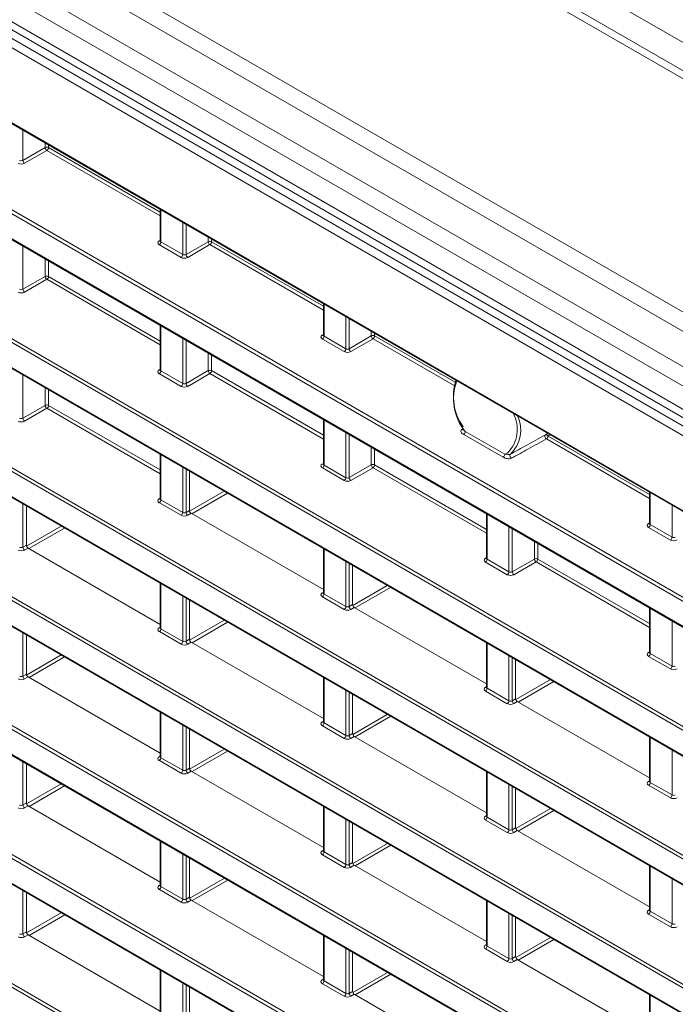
# Model space of a CAD drawing. Header units: millimetres. Extents: x 0 to 1118, y 0 to 864.
# Tile 118 of 235: x 791 to 805, y 351 to 371. Entities that reach past the tile are written whole.
import ezdxf

# ---------------------------------------------------------------- set-up
doc = ezdxf.new("R2010")
doc.units = ezdxf.units.MM

msp = doc.modelspace()

# ---------------------------------------------------------------- linework, layer by layer
at = {"color": 9, "linetype": 'Continuous', "lineweight": 0}
for p, q in [((857.814, 339.792), (762.761, 394.664)), ((763.798, 394.831), (858.599, 340.104)), ((853.541, 337.325), (758.488, 392.198)), ((853.291, 337.061), (758.238, 391.934)), ((852.968, 336.501), (757.915, 391.374)), ((852.865, 336.153), (757.812, 391.025)), ((852.865, 335.658), (757.812, 390.531)), ((757.439, 390.399), (853.588, 334.893)), ((853.501, 334.741), (757.352, 390.247)), ((759.153, 387.622), (851.7, 334.196)), ((850.466, 332.991), (760.387, 384.993)), ((760.421, 385.054), (850.501, 333.052)), ((854.792, 325.046), (756.061, 382.042)), ((756.096, 382.103), (854.826, 325.107)), ((756.061, 381.51), (854.792, 324.514)), ((854.792, 322.322), (756.061, 379.318)), ((756.096, 379.379), (854.826, 322.383)), ((756.061, 378.786), (854.792, 321.79)), ((850.744, 330.107), (768.578, 377.54)), ((768.683, 377.56), (850.779, 330.168)), ((768.578, 377.008), (850.744, 329.574)), ((854.792, 319.598), (756.061, 376.594)), ((756.096, 376.655), (854.826, 319.659)), ((756.061, 376.062), (854.792, 319.066)), ((854.792, 316.874), (756.061, 373.87)), ((756.096, 373.931), (854.826, 316.935)), ((756.061, 373.338), (854.792, 316.342)), ((854.792, 314.15), (756.061, 371.146)), ((756.096, 371.207), (854.826, 314.211)), ((784.697, 370.427), (850.466, 332.459)), ((791.187, 369.113), (791.187, 368.476)), ((791.187, 368.476), (791.656, 368.747)), ((791.691, 368.686), (791.222, 368.415)), ((791.656, 368.747), (791.656, 368.842)), ((794.089, 367.302), (791.691, 368.686)), ((791.726, 368.802), (791.726, 368.747)), ((791.726, 368.747), (794.089, 367.383)), ((794.103, 367.429), (794.103, 366.751)), ((794.564, 366.485), (794.564, 367.163)), ((794.634, 367.123), (794.634, 366.486)), ((794.067, 366.773), (794.089, 366.786)), ((795.103, 366.757), (795.103, 366.852)), ((795.173, 366.812), (795.173, 366.757)), ((791.187, 366.663), (791.187, 365.752)), ((794.529, 366.424), (794.069, 366.69)), ((794.103, 366.751), (794.564, 366.485)), ((794.634, 366.486), (795.103, 366.757)), ((795.138, 366.696), (794.67, 366.425)), ((797.536, 365.312), (795.138, 366.696)), ((795.173, 366.757), (797.536, 365.393)), ((791.656, 366.023), (791.656, 366.393)), ((791.726, 366.352), (791.726, 366.023)), ((791.187, 365.752), (791.656, 366.023)), ((791.691, 365.962), (791.222, 365.691)), ((794.089, 364.578), (791.691, 365.962)), ((791.726, 366.023), (794.089, 364.659)), ((797.55, 365.439), (797.55, 364.761)), ((798.011, 364.495), (798.011, 365.173)), ((798.081, 365.133), (798.081, 364.496)), ((794.103, 364.98), (794.103, 364.027)), ((794.564, 363.761), (794.564, 364.714)), ((797.515, 364.783), (797.536, 364.796)), ((797.977, 364.434), (797.516, 364.7)), ((797.55, 364.761), (798.011, 364.495)), ((798.081, 364.496), (798.55, 364.767)), ((798.586, 364.706), (798.117, 364.435)), ((798.55, 364.767), (798.55, 364.862)), ((800.299, 363.717), (798.586, 364.706)), ((798.62, 364.822), (798.62, 364.767)), ((798.62, 364.767), (800.319, 363.786)), ((794.634, 364.673), (794.634, 363.762)), ((795.103, 364.033), (795.103, 364.403)), ((795.173, 364.362), (795.173, 364.033)), ((794.067, 364.049), (794.089, 364.062)), ((791.187, 363.939), (791.187, 363.028)), ((794.529, 363.7), (794.069, 363.966)), ((794.103, 364.027), (794.564, 363.761)), ((794.634, 363.762), (795.103, 364.033)), ((795.138, 363.972), (794.67, 363.701)), ((797.536, 362.588), (795.138, 363.972)), ((795.173, 364.033), (797.536, 362.669)), ((791.656, 363.299), (791.656, 363.669)), ((791.726, 363.628), (791.726, 363.299)), ((791.187, 363.028), (791.656, 363.299)), ((791.691, 363.238), (791.222, 362.967)), ((794.089, 361.854), (791.691, 363.238)), ((791.726, 363.299), (794.089, 361.935)), ((797.55, 362.99), (797.55, 362.037)), ((798.011, 361.771), (798.011, 362.724)), ((798.081, 362.683), (798.081, 361.772)), ((800.464, 362.789), (800.483, 362.802)), ((801.337, 362.204), (800.502, 362.686)), ((800.537, 362.747), (801.371, 362.265)), ((802.326, 362.682), (802.286, 362.651)), ((802.286, 362.651), (804.43, 361.413)), ((798.55, 362.043), (798.55, 362.413)), ((804.43, 361.332), (802.251, 362.59)), ((794.103, 362.256), (794.103, 361.303)), ((798.62, 362.372), (798.62, 362.043)), ((801.371, 362.265), (801.426, 362.289)), ((794.564, 361.037), (794.564, 361.99)), ((797.515, 362.059), (797.536, 362.072)), ((797.55, 362.037), (798.011, 361.771)), ((798.081, 361.772), (798.55, 362.043)), ((798.586, 361.982), (798.117, 361.711)), ((800.983, 360.598), (798.586, 361.982)), ((798.62, 362.043), (800.983, 360.679)), ((794.634, 361.949), (794.634, 361.038)), ((797.977, 361.71), (797.516, 361.976)), ((794.71, 361.062), (795.44, 361.484)), ((795.511, 361.443), (794.759, 361.009)), ((804.445, 361.459), (804.445, 360.781)), ((791.187, 361.215), (791.187, 360.304)), ((794.067, 361.325), (794.089, 361.338)), ((794.529, 360.976), (794.069, 361.242)), ((794.103, 361.303), (794.564, 361.037)), ((804.906, 360.515), (804.906, 361.193)), ((794.634, 361.038), (794.707, 361.08)), ((794.742, 361.019), (794.67, 360.977)), ((800.998, 361), (800.998, 360.047)), ((791.263, 360.327), (791.994, 360.749)), ((801.458, 359.781), (801.458, 360.734)), ((804.409, 360.803), (804.43, 360.816)), ((804.445, 360.781), (804.906, 360.515)), ((792.065, 360.708), (791.313, 360.274)), ((801.529, 360.693), (801.529, 359.782)), ((804.871, 360.454), (804.41, 360.72)), ((791.187, 360.304), (791.26, 360.346)), ((801.997, 360.053), (801.997, 360.423)), ((802.068, 360.382), (802.068, 360.053)), ((791.295, 360.285), (791.222, 360.243)), ((797.55, 360.266), (797.55, 359.313)), ((798.011, 359.047), (798.011, 360)), ((798.081, 359.959), (798.081, 359.048)), ((800.962, 360.069), (800.983, 360.082)), ((801.424, 359.72), (800.963, 359.986)), ((800.998, 360.047), (801.458, 359.781)), ((801.529, 359.782), (801.997, 360.053)), ((802.033, 359.992), (801.564, 359.721)), ((804.43, 358.608), (802.033, 359.992)), ((802.068, 360.053), (804.43, 358.689)), ((794.103, 359.532), (794.103, 358.579)), ((798.157, 359.072), (798.887, 359.494)), ((797.515, 359.335), (797.536, 359.348)), ((797.55, 359.313), (798.011, 359.047)), ((798.958, 359.453), (798.206, 359.019)), ((794.564, 358.313), (794.564, 359.266)), ((794.634, 359.225), (794.634, 358.314)), ((797.977, 358.986), (797.516, 359.252)), ((798.081, 359.048), (798.154, 359.09)), ((798.189, 359.029), (798.117, 358.987)), ((804.445, 359.01), (804.445, 358.057)), ((794.71, 358.337), (795.441, 358.759)), ((795.512, 358.718), (794.76, 358.284)), ((804.906, 357.791), (804.906, 358.744)), ((791.187, 358.491), (791.187, 357.58)), ((794.067, 358.601), (794.089, 358.614)), ((794.529, 358.252), (794.069, 358.518)), ((794.103, 358.579), (794.564, 358.313)), ((794.634, 358.314), (794.707, 358.356)), ((794.742, 358.295), (794.67, 358.253)), ((800.998, 358.276), (800.998, 357.323)), ((804.409, 358.079), (804.43, 358.092)), ((804.445, 358.057), (804.906, 357.791)), ((791.263, 357.602), (791.995, 358.025)), ((792.066, 357.984), (791.314, 357.55)), ((801.458, 357.057), (801.458, 358.01)), ((801.529, 357.969), (801.529, 357.058)), ((804.871, 357.73), (804.41, 357.996)), ((791.187, 357.58), (791.26, 357.622)), ((791.295, 357.561), (791.222, 357.519)), ((797.55, 357.542), (797.55, 356.589)), ((801.604, 357.082), (802.335, 357.504)), ((802.405, 357.463), (801.653, 357.029)), ((798.011, 356.323), (798.011, 357.276)), ((798.081, 357.235), (798.081, 356.324)), ((800.962, 357.345), (800.983, 357.358)), ((801.424, 356.996), (800.963, 357.262)), ((800.998, 357.323), (801.458, 357.057)), ((801.529, 357.058), (801.601, 357.1)), ((801.636, 357.039), (801.564, 356.997)), ((794.103, 356.808), (794.103, 355.855)), ((797.515, 356.611), (797.536, 356.624)), ((797.55, 356.589), (798.011, 356.323)), ((798.157, 356.347), (798.888, 356.769)), ((798.959, 356.729), (798.207, 356.294)), ((794.564, 355.589), (794.564, 356.542)), ((794.634, 356.501), (794.634, 355.59)), ((797.977, 356.262), (797.516, 356.528)), ((798.081, 356.324), (798.154, 356.366)), ((798.189, 356.305), (798.117, 356.263)), ((804.445, 356.286), (804.445, 355.333)), ((794.71, 355.612), (795.442, 356.035)), ((795.513, 355.994), (794.761, 355.56)), ((804.906, 355.067), (804.906, 356.02)), ((791.187, 355.767), (791.187, 354.856)), ((794.067, 355.877), (794.089, 355.89)), ((794.529, 355.528), (794.069, 355.794)), ((794.103, 355.855), (794.564, 355.589)), ((794.634, 355.59), (794.707, 355.632)), ((794.742, 355.571), (794.67, 355.529)), ((800.998, 355.552), (800.998, 354.599)), ((804.409, 355.355), (804.43, 355.368)), ((804.445, 355.333), (804.906, 355.067)), ((791.264, 354.877), (791.996, 355.3)), ((792.067, 355.259), (791.315, 354.825)), ((801.458, 354.333), (801.458, 355.286)), ((801.529, 355.245), (801.529, 354.334)), ((804.871, 355.006), (804.41, 355.272)), ((791.187, 354.856), (791.26, 354.898)), ((791.295, 354.837), (791.222, 354.795)), ((797.55, 354.818), (797.55, 353.865)), ((801.604, 354.357), (802.336, 354.779)), ((802.406, 354.739), (801.654, 354.304)), ((798.011, 353.599), (798.011, 354.552)), ((798.081, 354.511), (798.081, 353.6)), ((800.962, 354.621), (800.983, 354.634)), ((801.424, 354.272), (800.963, 354.538)), ((800.998, 354.599), (801.458, 354.333)), ((801.529, 354.334), (801.601, 354.376)), ((801.636, 354.315), (801.564, 354.273)), ((794.103, 354.084), (794.103, 353.131)), ((797.515, 353.887), (797.536, 353.9)), ((798.158, 353.622), (798.889, 354.045)), ((798.96, 354.004), (798.208, 353.57)), ((794.564, 352.865), (794.564, 353.818)), ((794.634, 353.777), (794.634, 352.866)), ((797.977, 353.538), (797.516, 353.804)), ((797.55, 353.865), (798.011, 353.599)), ((798.081, 353.6), (798.154, 353.642)), ((798.189, 353.581), (798.117, 353.539)), ((804.445, 353.562), (804.445, 352.609)), ((794.711, 352.887), (795.443, 353.31)), ((795.514, 353.269), (794.762, 352.835)), ((804.906, 352.343), (804.906, 353.296)), ((791.187, 353.043), (791.187, 352.132)), ((794.067, 353.152), (794.089, 353.166)), ((794.529, 352.804), (794.069, 353.07)), ((794.103, 353.131), (794.564, 352.865)), ((794.634, 352.866), (794.707, 352.908)), ((794.742, 352.847), (794.67, 352.805)), ((800.998, 352.828), (800.998, 351.875)), ((804.409, 352.631), (804.43, 352.644)), ((791.264, 352.152), (791.997, 352.575)), ((792.068, 352.535), (791.316, 352.101)), ((801.458, 351.609), (801.458, 352.562)), ((801.529, 352.521), (801.529, 351.61)), ((804.871, 352.282), (804.41, 352.548)), ((804.445, 352.609), (804.906, 352.343)), ((791.187, 352.132), (791.26, 352.174)), ((791.295, 352.113), (791.222, 352.071)), ((797.55, 352.094), (797.55, 351.141)), ((801.605, 351.632), (802.337, 352.055)), ((802.407, 352.014), (801.655, 351.58)), ((798.011, 350.875), (798.011, 351.828)), ((798.081, 351.787), (798.081, 350.876)), ((800.962, 351.897), (800.983, 351.91)), ((801.424, 351.548), (800.963, 351.814)), ((800.998, 351.875), (801.458, 351.609)), ((801.529, 351.61), (801.601, 351.652)), ((801.636, 351.591), (801.564, 351.549)), ((794.103, 351.36), (794.103, 350.407)), ((797.515, 351.162), (797.536, 351.176)), ((798.158, 350.897), (798.89, 351.32)), ((798.961, 351.279), (798.209, 350.845)), ((794.564, 350.141), (794.564, 351.093)), ((794.634, 351.053), (794.634, 350.142)), ((797.977, 350.814), (797.516, 351.08)), ((797.55, 351.141), (798.011, 350.875)), ((798.081, 350.876), (798.154, 350.918)), ((798.189, 350.857), (798.117, 350.815)), ((804.445, 350.838), (804.445, 349.885))]:
    msp.add_line(p, q, dxfattribs=at)
at = {"color": 7, "linetype": 'Continuous', "lineweight": 15}
for p, q in [((858.064, 339.816), (763.011, 394.689)), ((757.915, 390.302), (852.968, 335.429)), ((759.164, 387.599), (851.71, 334.174)), ((756.072, 381.487), (854.802, 324.491)), ((756.072, 378.763), (854.802, 321.767)), ((768.638, 376.956), (850.755, 329.552)), ((756.072, 376.039), (854.802, 319.043)), ((756.072, 373.315), (854.802, 316.319)), ((784.758, 370.375), (850.477, 332.436)), ((794.089, 367.438), (794.089, 366.772)), ((794.089, 366.772), (794.087, 366.766)), ((797.536, 365.448), (797.536, 364.782)), ((794.089, 364.988), (794.089, 364.048)), ((797.536, 364.782), (797.534, 364.776)), ((794.089, 364.048), (794.087, 364.042)), ((797.536, 362.998), (797.536, 362.058)), ((802.225, 362.673), (802.274, 362.713)), ((794.089, 362.264), (794.089, 361.324)), ((797.536, 362.058), (797.534, 362.052)), ((794.707, 361.08), (794.707, 361.907)), ((804.43, 361.468), (804.43, 360.802)), ((791.26, 360.346), (791.26, 361.173)), ((794.089, 361.324), (794.087, 361.318)), ((794.742, 361.019), (797.536, 359.406)), ((800.983, 361.008), (800.983, 360.068)), ((804.43, 360.802), (804.429, 360.796)), ((791.295, 360.285), (794.089, 358.672)), ((797.536, 360.274), (797.536, 359.334)), ((798.154, 359.09), (798.154, 359.917)), ((800.983, 360.068), (800.982, 360.062)), ((794.089, 359.54), (794.089, 358.6)), ((797.536, 359.334), (797.534, 359.328)), ((794.707, 358.356), (794.707, 359.183)), ((798.189, 359.029), (800.983, 357.416)), ((804.43, 359.018), (804.43, 358.078)), ((791.26, 357.622), (791.26, 358.449)), ((794.089, 358.6), (794.087, 358.594)), ((794.742, 358.295), (797.536, 356.682)), ((800.983, 358.284), (800.983, 357.344)), ((804.43, 358.078), (804.429, 358.072)), ((801.601, 357.1), (801.601, 357.927)), ((791.295, 357.561), (794.089, 355.948)), ((797.536, 357.55), (797.536, 356.61)), ((800.983, 357.344), (800.982, 357.338)), ((798.154, 356.366), (798.154, 357.193)), ((801.636, 357.039), (804.43, 355.426)), ((794.089, 356.816), (794.089, 355.876)), ((797.536, 356.61), (797.534, 356.604)), ((794.707, 355.632), (794.707, 356.459)), ((798.189, 356.305), (800.983, 354.692)), ((804.43, 356.294), (804.43, 355.354)), ((794.089, 355.876), (794.087, 355.87)), ((791.26, 354.898), (791.26, 355.725)), ((794.742, 355.571), (797.536, 353.958)), ((800.983, 355.56), (800.983, 354.62)), ((804.43, 355.354), (804.429, 355.348)), ((801.601, 354.376), (801.601, 355.203)), ((791.295, 354.837), (794.089, 353.224)), ((797.536, 354.826), (797.536, 353.886)), ((800.983, 354.62), (800.982, 354.614)), ((798.154, 353.642), (798.154, 354.469)), ((801.636, 354.315), (804.43, 352.702)), ((794.089, 354.092), (794.089, 353.152)), ((797.536, 353.886), (797.534, 353.88)), ((794.707, 352.908), (794.707, 353.735)), ((798.189, 353.581), (800.983, 351.968)), ((804.43, 353.57), (804.43, 352.63)), ((794.089, 353.152), (794.087, 353.146)), ((791.26, 352.174), (791.26, 353.001)), ((794.742, 352.847), (797.536, 351.234)), ((800.983, 352.836), (800.983, 351.896)), ((804.43, 352.63), (804.429, 352.624)), ((801.601, 351.652), (801.601, 352.479)), ((791.295, 352.113), (794.089, 350.5)), ((797.536, 352.102), (797.536, 351.162)), ((800.983, 351.896), (800.982, 351.89)), ((798.154, 350.918), (798.154, 351.745)), ((801.636, 351.591), (804.43, 349.978)), ((794.089, 351.368), (794.089, 350.428)), ((797.536, 351.162), (797.534, 351.156)), ((794.707, 350.184), (794.707, 351.011)), ((798.189, 350.857), (800.983, 349.244)), ((804.43, 350.846), (804.43, 349.906))]:
    msp.add_line(p, q, dxfattribs=at)
at = {"color": 9, "linetype": 'Continuous', "lineweight": 0, "flags": 128}
for points in [[(802.251, 362.59), (802.241, 362.598), (802.232, 362.608), (802.225, 362.62), (802.22, 362.634), (802.217, 362.646), (802.217, 362.658), (802.22, 362.667), (802.225, 362.673)], [(801.514, 362.183), (801.504, 362.191), (801.495, 362.202), (801.487, 362.215), (801.482, 362.228), (801.479, 362.241), (801.48, 362.253), (801.483, 362.262), (801.489, 362.268)]]:
    msp.add_lwpolyline(points, dxfattribs=at)
at = {"color": 9, "linetype": 'Continuous', "lineweight": 0}
for centre, radius, start, end in [((791.691, 368.678), 0.077, 62.6565, 116.7662), ((791.735, 368.752), 0.0793, 183.5222, 236.4778), ((791.649, 368.75), 0.077, 303.2297, 357.3477), ((791.266, 368.481), 0.0793, 183.5222, 236.4778), ((794.083, 366.796), 0.0279, 236.5278, 281.5634), ((795.138, 366.688), 0.077, 62.6565, 116.7662), ((794.026, 366.755), 0.077, 303.2297, 357.3477), ((795.182, 366.762), 0.0793, 183.5222, 236.4778), ((795.096, 366.76), 0.077, 303.2297, 357.3477), ((794.487, 366.489), 0.077, 303.2297, 357.3477), ((794.713, 366.491), 0.0793, 183.5222, 236.4778), ((791.691, 365.954), 0.077, 62.6565, 116.7662), ((791.735, 366.028), 0.0793, 183.5222, 236.4778), ((791.649, 366.026), 0.077, 303.2297, 357.3477), ((791.266, 365.757), 0.0793, 183.5222, 236.4778), ((797.53, 364.806), 0.0279, 236.5278, 281.5634), ((797.474, 364.765), 0.077, 303.2297, 357.3477), ((798.585, 364.698), 0.077, 62.6565, 116.7662), ((798.629, 364.772), 0.0793, 183.5222, 236.4778), ((798.543, 364.77), 0.077, 303.2297, 357.3477), ((797.934, 364.499), 0.077, 303.2297, 357.3477), ((798.161, 364.501), 0.0793, 183.5222, 236.4778), ((794.083, 364.072), 0.0279, 236.5278, 281.5634), ((794.026, 364.031), 0.077, 303.2297, 357.3477), ((795.138, 363.964), 0.077, 62.6565, 116.7662), ((795.182, 364.038), 0.0793, 183.5222, 236.4778), ((795.096, 364.036), 0.077, 303.2297, 357.3477), ((794.487, 363.765), 0.077, 303.2297, 357.3477), ((794.713, 363.767), 0.0793, 183.5222, 236.4778), ((801.367, 363.436), 1.079, 159.2334, 219.6731), ((791.691, 363.23), 0.077, 62.6565, 116.7662), ((791.735, 363.304), 0.0793, 183.5222, 236.4778), ((791.649, 363.302), 0.077, 303.2297, 357.3477), ((791.266, 363.033), 0.0793, 183.5222, 236.4778), ((800.478, 362.811), 0.0259, 235.8705, 297.9408), ((800.46, 362.75), 0.077, 303.2297, 357.3477), ((802.243, 362.629), 0.0475, 26.5399, 112.4903), ((802.209, 362.654), 0.077, 303.2297, 357.3477), ((801.294, 362.268), 0.077, 303.2297, 357.3477), ((797.53, 362.082), 0.0279, 236.5278, 281.5634), ((797.474, 362.041), 0.077, 303.2297, 357.3477), ((798.585, 361.974), 0.077, 62.6565, 116.7662), ((798.629, 362.048), 0.0793, 183.5222, 236.4778), ((798.543, 362.046), 0.077, 303.2297, 357.3477), ((797.934, 361.775), 0.077, 303.2297, 357.3477), ((798.161, 361.777), 0.0793, 183.5222, 236.4778), ((794.083, 361.348), 0.0279, 236.5133, 281.7062), ((794.026, 361.307), 0.077, 303.2297, 357.3477), ((794.487, 361.041), 0.077, 303.2297, 357.3477), ((794.713, 361.043), 0.0793, 183.5222, 236.4778), ((804.424, 360.826), 0.0279, 236.5278, 281.5634), ((804.368, 360.785), 0.077, 303.2297, 357.3477), ((804.829, 360.519), 0.077, 303.2297, 357.3477), ((791.266, 360.309), 0.0793, 183.5222, 236.4778), ((800.977, 360.092), 0.0279, 236.5278, 281.5634), ((800.921, 360.051), 0.077, 303.2297, 357.3477), ((802.032, 359.984), 0.077, 62.6565, 116.7662), ((802.077, 360.058), 0.0793, 183.5222, 236.4778), ((801.991, 360.056), 0.077, 303.2297, 357.3477), ((801.381, 359.785), 0.077, 303.2297, 357.3477), ((801.608, 359.787), 0.0793, 183.5222, 236.4778), ((797.53, 359.358), 0.0279, 236.5133, 281.7062), ((797.474, 359.317), 0.077, 303.2297, 357.3477), ((797.934, 359.051), 0.077, 303.2297, 357.3477), ((798.161, 359.053), 0.0793, 183.5222, 236.4778), ((794.083, 358.624), 0.0279, 236.5278, 281.5634), ((794.026, 358.583), 0.077, 303.2297, 357.3477), ((794.487, 358.317), 0.077, 303.2297, 357.3477), ((794.713, 358.319), 0.0793, 183.5222, 236.4778), ((804.424, 358.102), 0.0279, 236.5278, 281.5634), ((804.368, 358.061), 0.077, 303.2297, 357.3477), ((804.829, 357.795), 0.077, 303.2297, 357.3477), ((791.266, 357.585), 0.0793, 183.5222, 236.4778), ((800.977, 357.368), 0.0279, 236.5278, 281.5634), ((800.921, 357.327), 0.077, 303.2297, 357.3477), ((801.381, 357.061), 0.077, 303.2297, 357.3477), ((801.608, 357.063), 0.0793, 183.5222, 236.4778), ((797.53, 356.634), 0.0279, 236.5278, 281.5634), ((797.474, 356.593), 0.077, 303.2297, 357.3477), ((797.934, 356.327), 0.077, 303.2297, 357.3477), ((798.161, 356.329), 0.0793, 183.5222, 236.4778), ((794.083, 355.9), 0.0279, 236.5278, 281.5634), ((794.026, 355.859), 0.077, 303.2297, 357.3477), ((794.487, 355.593), 0.077, 303.2297, 357.3477), ((794.713, 355.595), 0.0793, 183.5222, 236.4778), ((804.424, 355.378), 0.0279, 236.5278, 281.5634), ((804.368, 355.337), 0.077, 303.2297, 357.3477), ((804.829, 355.071), 0.077, 303.2297, 357.3477), ((791.266, 354.861), 0.0793, 183.5222, 236.4778), ((800.977, 354.644), 0.0279, 236.5278, 281.5634), ((800.921, 354.603), 0.077, 303.2297, 357.3477), ((801.381, 354.337), 0.077, 303.2297, 357.3477), ((801.608, 354.339), 0.0793, 183.5222, 236.4778), ((797.53, 353.91), 0.0279, 236.5278, 281.5634), ((797.474, 353.869), 0.077, 303.2297, 357.3477), ((797.934, 353.603), 0.077, 303.2297, 357.3477), ((798.161, 353.605), 0.0793, 183.5222, 236.4778), ((794.083, 353.176), 0.0279, 236.5278, 281.5634), ((794.026, 353.135), 0.077, 303.2297, 357.3477), ((794.487, 352.869), 0.077, 303.2297, 357.3477), ((794.713, 352.871), 0.0793, 183.5222, 236.4778), ((804.424, 352.654), 0.0279, 236.5278, 281.5634), ((804.368, 352.613), 0.077, 303.2297, 357.3477), ((804.829, 352.347), 0.077, 303.2297, 357.3477), ((791.266, 352.137), 0.0793, 183.5222, 236.4778), ((800.977, 351.92), 0.0279, 236.5278, 281.5634), ((800.921, 351.879), 0.077, 303.2297, 357.3477), ((801.381, 351.613), 0.077, 303.2297, 357.3477), ((801.608, 351.615), 0.0793, 183.5222, 236.4778), ((797.53, 351.186), 0.0279, 236.5278, 281.5634), ((797.474, 351.145), 0.077, 303.2297, 357.3477), ((797.934, 350.879), 0.077, 303.2297, 357.3477), ((798.161, 350.881), 0.0793, 183.5222, 236.4778)]:
    msp.add_arc(centre, radius, start, end, dxfattribs=at)
at = {"color": 7, "linetype": 'Continuous', "lineweight": 15}
for centre, radius, start, end in [((801.424, 363.493), 1.138, 162.7418, 214.7195), ((800.918, 362.794), 0.716, 315.181, 28.0409), ((801.01, 362.776), 0.699, 313.2456, 25.6073)]:
    msp.add_arc(centre, radius, start, end, dxfattribs=at)
at = {"color": 9, "linetype": 'Continuous', "lineweight": 0}
for centre, major_axis, ratio, start_param, end_param in [((791.152, 368.497), (0.05, 0.0016), 0.597067, 3.908285, 5.461628), ((791.153, 368.457), (0.1, 0.0015), 0.587275, 3.917956, 5.471299), ((794.139, 366.733), (0.1, 0.0015), 0.587275, 2.364613, 3.917956), ((794.139, 366.773), (0.05, 0.0016), 0.597067, 3.122887, 3.908285), ((794.6, 366.467), (0.1, 0.0015), 0.587275, 3.917956, 5.471299), ((794.6, 366.507), (0.05, 0.0016), 0.597067, 3.908285, 5.461628), ((791.152, 365.773), (0.05, 0.0016), 0.597067, 3.908285, 5.461628), ((791.153, 365.733), (0.1, 0.0015), 0.587275, 3.917956, 5.471299), ((797.586, 364.743), (0.1, 0.0015), 0.587275, 2.364613, 3.917956), ((797.586, 364.783), (0.05, 0.0016), 0.597067, 3.122887, 3.908285), ((798.047, 364.517), (0.05, 0.0016), 0.597067, 3.908285, 5.461628), ((798.047, 364.477), (0.1, 0.0015), 0.587275, 3.917956, 5.471299), ((794.139, 364.009), (0.1, 0.0015), 0.587275, 2.364613, 3.917956), ((794.139, 364.049), (0.05, 0.0016), 0.597067, 3.122887, 3.908285), ((794.6, 363.743), (0.1, 0.0015), 0.587275, 3.917956, 5.471299), ((794.6, 363.783), (0.05, 0.0016), 0.597067, 3.908285, 5.461628), ((791.152, 363.049), (0.05, 0.0016), 0.597067, 3.908285, 5.461628), ((791.153, 363.009), (0.1, 0.0015), 0.587275, 3.917956, 5.471299), ((797.586, 362.019), (0.1, 0.0015), 0.587275, 2.364613, 3.917956), ((797.586, 362.059), (0.05, 0.0016), 0.597067, 3.122887, 3.908285), ((798.047, 361.793), (0.05, 0.0016), 0.597067, 3.908285, 5.461628), ((798.047, 361.753), (0.1, 0.0015), 0.587275, 3.917956, 5.471299), ((794.139, 361.285), (0.1, 0.0015), 0.587275, 2.364613, 3.917956), ((794.139, 361.325), (0.05, 0.0016), 0.597067, 3.122887, 3.908285), ((794.6, 361.019), (0.1, 0.0015), 0.587275, 3.917956, 5.471299), ((794.6, 361.059), (0.05, 0.0016), 0.597067, 3.908285, 5.461628), ((804.481, 360.763), (0.1, 0.0015), 0.587275, 2.364613, 3.917956), ((804.48, 360.803), (0.05, 0.0016), 0.597067, 3.122887, 3.908285), ((804.942, 360.497), (0.1, 0.0015), 0.587275, 3.917956, 5.471299), ((804.941, 360.537), (0.05, 0.0016), 0.597067, 3.908285, 5.461628), ((791.153, 360.284), (0.1, 0.0015), 0.587275, 3.917956, 5.471299), ((791.152, 360.325), (0.05, 0.0016), 0.597067, 3.908285, 5.461628), ((801.034, 360.029), (0.1, 0.0015), 0.587275, 2.364613, 3.917956), ((801.033, 360.069), (0.05, 0.0016), 0.597067, 3.122887, 3.908285), ((801.494, 359.763), (0.1, 0.0015), 0.587275, 3.917956, 5.471299), ((801.494, 359.803), (0.05, 0.0016), 0.597067, 3.908285, 5.461628), ((797.586, 359.295), (0.1, 0.0015), 0.587275, 2.364613, 3.917956), ((797.586, 359.335), (0.05, 0.0016), 0.597067, 3.122887, 3.908285), ((798.047, 359.029), (0.1, 0.0015), 0.587275, 3.917956, 5.471299), ((798.047, 359.069), (0.05, 0.0016), 0.597067, 3.908285, 5.461628), ((794.139, 358.561), (0.1, 0.0015), 0.587275, 2.364613, 3.917956), ((794.139, 358.601), (0.05, 0.0016), 0.597067, 3.122887, 3.908285), ((794.6, 358.294), (0.1, 0.0015), 0.587275, 3.917956, 5.471299), ((794.6, 358.335), (0.05, 0.0016), 0.597067, 3.908285, 5.461628), ((804.481, 358.039), (0.1, 0.0015), 0.587275, 2.364613, 3.917956), ((804.48, 358.079), (0.05, 0.0016), 0.597067, 3.122887, 3.908285), ((804.942, 357.773), (0.1, 0.0015), 0.587275, 3.917956, 5.471299), ((804.941, 357.813), (0.05, 0.0016), 0.597067, 3.908285, 5.461628), ((791.153, 357.56), (0.1, 0.0015), 0.587275, 3.917956, 5.471299), ((791.152, 357.601), (0.05, 0.0016), 0.597067, 3.908285, 5.461628), ((801.034, 357.305), (0.1, 0.0015), 0.587275, 2.364613, 3.917956), ((801.033, 357.345), (0.05, 0.0016), 0.597067, 3.122887, 3.908285), ((801.494, 357.039), (0.1, 0.0015), 0.587275, 3.917956, 5.471299), ((801.494, 357.079), (0.05, 0.0016), 0.597067, 3.908285, 5.461628), ((797.586, 356.571), (0.1, 0.0015), 0.587275, 2.364613, 3.917956), ((797.586, 356.611), (0.05, 0.0016), 0.597067, 3.122887, 3.908285), ((798.047, 356.304), (0.1, 0.0015), 0.587275, 3.917956, 5.471299), ((798.047, 356.345), (0.05, 0.0016), 0.597067, 3.908285, 5.461628), ((794.139, 355.836), (0.1, 0.0015), 0.587275, 2.364613, 3.917956), ((794.139, 355.877), (0.05, 0.0016), 0.597067, 3.122887, 3.908285), ((794.6, 355.611), (0.05, 0.0016), 0.597067, 3.908285, 5.461628), ((794.6, 355.57), (0.1, 0.0015), 0.587275, 3.917956, 5.471299), ((804.481, 355.315), (0.1, 0.0015), 0.587275, 2.364613, 3.917956), ((804.48, 355.355), (0.05, 0.0016), 0.597067, 3.122887, 3.908285), ((804.942, 355.049), (0.1, 0.0015), 0.587275, 3.917956, 5.471299), ((804.941, 355.089), (0.05, 0.0016), 0.597067, 3.908285, 5.461628), ((791.153, 354.836), (0.1, 0.0015), 0.587275, 3.917956, 5.471299), ((791.152, 354.877), (0.05, 0.0016), 0.597067, 3.908285, 5.461628), ((801.034, 354.581), (0.1, 0.0015), 0.587275, 2.364613, 3.917956), ((801.033, 354.621), (0.05, 0.0016), 0.597067, 3.122887, 3.908285), ((801.494, 354.355), (0.05, 0.0016), 0.597067, 3.908285, 5.461628), ((801.494, 354.314), (0.1, 0.0015), 0.587275, 3.917956, 5.471299), ((797.586, 353.846), (0.1, 0.0015), 0.587275, 2.364613, 3.917956), ((797.586, 353.887), (0.05, 0.0016), 0.597067, 3.122887, 3.908285), ((798.047, 353.58), (0.1, 0.0015), 0.587275, 3.917956, 5.471299), ((798.047, 353.621), (0.05, 0.0016), 0.597067, 3.908285, 5.461628), ((794.139, 353.112), (0.1, 0.0015), 0.587275, 2.364613, 3.917956), ((794.139, 353.153), (0.05, 0.0016), 0.597067, 3.122887, 3.908285), ((794.6, 352.887), (0.05, 0.0016), 0.597067, 3.908285, 5.461628), ((794.6, 352.846), (0.1, 0.0015), 0.587275, 3.917956, 5.471299), ((804.481, 352.591), (0.1, 0.0015), 0.587275, 2.364613, 3.917956), ((804.48, 352.631), (0.05, 0.0016), 0.597067, 3.122887, 3.908285), ((804.942, 352.324), (0.1, 0.0015), 0.587275, 3.917956, 5.471299), ((804.941, 352.365), (0.05, 0.0016), 0.597067, 3.908285, 5.461628), ((791.153, 352.112), (0.1, 0.0015), 0.587275, 3.917956, 5.471299), ((791.152, 352.153), (0.05, 0.0016), 0.597067, 3.908285, 5.461628), ((801.034, 351.856), (0.1, 0.0015), 0.587275, 2.364613, 3.917956), ((801.033, 351.897), (0.05, 0.0016), 0.597067, 3.122887, 3.908285), ((801.494, 351.631), (0.05, 0.0016), 0.597067, 3.908285, 5.461628), ((801.494, 351.59), (0.1, 0.0015), 0.587275, 3.917956, 5.471299), ((797.586, 351.122), (0.1, 0.0015), 0.587275, 2.364613, 3.917956), ((797.586, 351.163), (0.05, 0.0016), 0.597067, 3.122887, 3.908285), ((798.047, 350.856), (0.1, 0.0015), 0.587275, 3.917956, 5.471299), ((798.047, 350.897), (0.05, 0.0016), 0.597067, 3.908285, 5.461628)]:
    msp.add_ellipse(centre, major_axis=major_axis, ratio=ratio, start_param=start_param, end_param=end_param, dxfattribs=at)
at = {"color": 7, "linetype": 'Continuous', "lineweight": 15}
for centre in [(794.742, 361.06), (791.295, 360.326), (798.189, 359.07), (794.742, 358.336), (791.295, 357.602), (801.636, 357.08), (798.189, 356.346), (794.742, 355.612), (791.295, 354.877), (801.636, 354.356), (798.189, 353.622), (794.742, 352.887), (791.295, 352.153), (801.636, 351.632), (798.189, 350.898)]:
    msp.add_ellipse(centre, major_axis=(-0.025, 0.0433), ratio=0.577557, start_param=0.785632, end_param=2.356124, dxfattribs=at)
at = {"color": 9, "linetype": 'Continuous', "lineweight": 0}
for points, knots in [([(800.464, 362.789), (800.452, 362.782), (800.446, 362.772), (800.442, 362.753), (800.445, 362.743), (800.454, 362.725), (800.462, 362.716), (800.48, 362.7), (800.49, 362.693), (800.502, 362.686)], [0, 0, 0, 0, 0.25, 0.25, 0.5, 0.5, 0.75, 0.75, 1, 1, 1, 1]), ([(802.251, 362.59), (802.121, 362.518), (801.991, 362.446), (801.86, 362.374), (801.745, 362.31), (801.629, 362.247), (801.514, 362.183)], [0, 0, 0, 0, 0.002127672, 0.002127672, 0.002127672, 0.004010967, 0.004010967, 0.004010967, 0.004010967]), ([(801.337, 362.204), (801.36, 362.19), (801.388, 362.179), (801.436, 362.171), (801.452, 362.17), (801.485, 362.173), (801.501, 362.177), (801.514, 362.183)], [0, 0, 0, 0, 0.5, 0.5, 0.75, 0.75, 1, 1, 1, 1]), ([(801.489, 362.268), (801.484, 362.265), (801.478, 362.263), (801.467, 362.26), (801.461, 362.259), (801.445, 362.258), (801.434, 362.257), (801.405, 362.258), (801.387, 362.261), (801.371, 362.265)], [0, 0, 0, 0, 0.125, 0.125, 0.25, 0.25, 0.5, 0.5, 1, 1, 1, 1])]:
    msp.add_open_spline(points, degree=3, knots=knots, dxfattribs=at)
at = {"color": 7, "linetype": 'Continuous', "lineweight": 15}
for points, knots in [([(800.493, 362.798), (800.493, 362.799), (800.492, 362.8), (800.494, 362.793), (800.489, 362.787), (800.49, 362.788), (800.49, 362.788)], [0, 0, 0, 0, 0.037253, 0.517951, 0.949086, 1, 1, 1, 1]), ([(800.537, 362.747), (800.522, 362.761), (800.505, 362.776), (800.496, 362.794), (800.495, 362.796)], [0, 0, 0, 0, 0.883075, 1, 1, 1, 1]), ([(801.489, 362.268), (801.604, 362.331), (801.719, 362.394), (801.835, 362.458), (801.965, 362.53), (802.095, 362.601), (802.225, 362.673)], [0, 0, 0, 0, 0.001883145, 0.001883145, 0.001883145, 0.004010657, 0.004010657, 0.004010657, 0.004010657])]:
    msp.add_open_spline(points, degree=3, knots=knots, dxfattribs=at)

doc.saveas('drawing.dxf')
